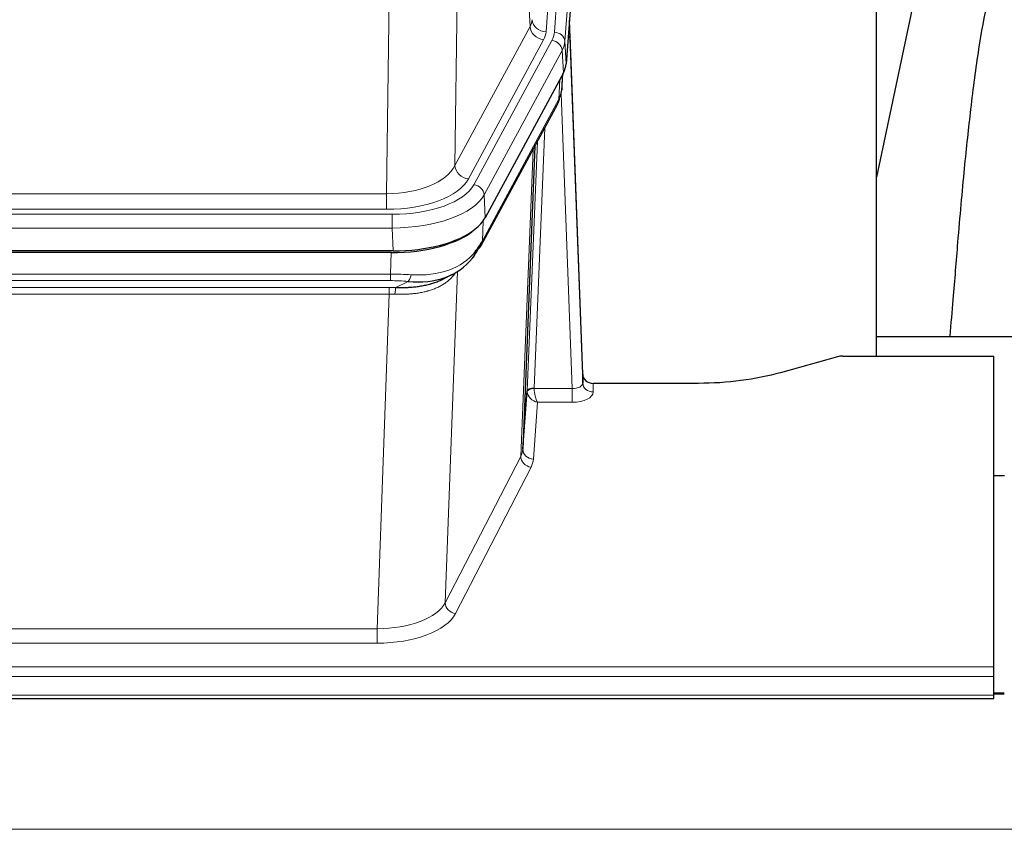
# Model space of a CAD drawing. Header units: inches. Extents: x 0 to 23760, y -13 to 16800.
# Tile 140 of 247: x 6263 to 6543, y 14334 to 14566. Entities that reach past the tile are written whole.
import ezdxf

# ---------------------------------------------------------------- set-up
doc = ezdxf.new("R2010")
doc.units = ezdxf.units.IN
doc.layers.add('254', color=7, linetype='Continuous', true_color=0xffffff)
doc.styles.add('latin_extended', font='simplex.shx')
doc.dimstyles.get("Standard").update_dxf_attribs({"dimtxt": 0.18, "dimasz": 0.18, "dimexe": 0.18, "dimexo": 0.0625, "dimgap": 0.09, "dimtad": 0, "dimtih": 1, "dimtoh": 1, "dimdec": 4, "dimzin": 0, "dimdsep": 46, "dimtxsty": 'Standard', "dimcen": 0.09, "dimadec": 0, "dimazin": 0, "dimtfac": 1, "dimtdec": 4, "dimtofl": 0, "dimtmove": 0, "dimatfit": 3, "dimfxl": 1, "dimtolj": 1, "dimtzin": 0, "dimarcsym": 0})

# ---------------------------------------------------------------- blocks, each defined once
blk = doc.blocks.new('_U1')
at = {"layer": '254', "color": 3, "linetype": 'Continuous', "lineweight": 13, "transparency": 16777216}
for p, q in [((8844.11, 14486.84), (8844.11, 10458.84)), ((958.13, 14131.84), (958.13, 10458.84)), ((1098.13, 10498.84), (8704.11, 10498.84))]:
    blk.add_line(p, q, dxfattribs=at)
at = {"layer": '254', "color": 3, "transparency": 16777216}
for points in [[(1098.13, 10522.18), (1098.13, 10475.51), (958.13, 10498.84)], [(8704.11, 10475.51), (8704.11, 10522.18), (8844.11, 10498.84)]]:
    blk.add_solid(points, dxfattribs=at)
at = {"layer": 'Defpoints', "color": 0, "transparency": 16777216}
for p in [(8844.11, 14526.84), (958.13, 14171.84), (8844.11, 10498.84)]:
    blk.add_point(p, dxfattribs=at)
at = {"layer": '254', "color": 2, "lineweight": 13, "transparency": 16777216, "insert": (4657.79, 10708.84), "char_height": 140, "attachment_point": 1, "style": 'latin_extended'}
blk.add_mtext('\\A1;7886', dxfattribs=at)
blk = doc.blocks.new('_U8')
at = {"layer": '254', "color": 3, "linetype": 'Continuous', "lineweight": 13, "transparency": 16777216}
for p, q in [((5717.15, 13663.69), (5717.15, 14670.36)), ((5191.11, 13663.69), (5757.15, 13663.69)), ((5717.15, 13523.69), (5717.15, 13153.84)), ((8396.11, 13013.84), (5677.15, 13013.84))]:
    blk.add_line(p, q, dxfattribs=at)
at = {"layer": '254', "color": 3, "transparency": 16777216}
for points in [[(5740.48, 13523.69), (5693.82, 13523.69), (5717.15, 13663.69)], [(5693.82, 13153.84), (5740.48, 13153.84), (5717.15, 13013.84)]]:
    blk.add_solid(points, dxfattribs=at)
at = {"layer": 'Defpoints', "color": 0, "transparency": 16777216}
for p in [(5151.11, 13663.69), (5717.15, 13013.84), (8436.11, 13013.84)]:
    blk.add_point(p, dxfattribs=at)
at = {"layer": '254', "color": 2, "lineweight": 13, "transparency": 16777216, "insert": (5507.15, 14240.36), "char_height": 140, "attachment_point": 1, "rotation": 90, "style": 'latin_extended'}
blk.add_mtext('\\A1;\\C2;650', dxfattribs=at)

msp = doc.modelspace()

# ---------------------------------------------------------------- linework, layer by layer
at = {"layer": '254', "color": 110, "linetype": 'Continuous', "lineweight": 13}
for p, q in [((6425.87, 14735.102), (6412.804, 14562.329)), ((6415.151, 14562.177), (6428.262, 14735.537)), ((6431.256, 14732.967), (6418.145, 14559.607)), ((6408.231, 14563.846), (6403.879, 14638.098)), ((6387.837, 14599.954), (6386.879, 14524.303)), ((6367.436, 14516.268), (6368.405, 14592.764)), ((6386.879, 14524.303), (6408.231, 14563.846)), ((6390.755, 14520.495), (6412.107, 14560.038)), ((6392.28, 14518.82), (6414.454, 14559.886)), ((6418.145, 14559.607), (6418.519, 14553.234)), ((6417.361, 14557.029), (6395.187, 14515.964)), ((6417.734, 14550.657), (6417.361, 14557.029)), ((6416.465, 14543.152), (6416.683, 14548.71)), ((6417.25, 14545.731), (6417.604, 14550.415)), ((6394.717, 14502.877), (6416.465, 14543.152)), ((6420.231, 14460.908), (6417.1, 14544.76)), ((6412.447, 14535.047), (6409.425, 14460.995)), ((6407.427, 14460.229), (6410.32, 14531.107)), ((6405.613, 14441.601), (6409.081, 14528.812)), ((6154.793, 14516.268), (6367.436, 14516.268)), ((6367.436, 14511.854), (6367.436, 14516.268)), ((6395.187, 14515.964), (6395.48, 14509.442)), ((6153.204, 14510.431), (6369.025, 14510.431)), ((6367.436, 14511.854), (6154.793, 14511.854)), ((6369.025, 14506.525), (6369.025, 14510.431)), ((6394.894, 14508.512), (6394.717, 14502.877)), ((6369.025, 14506.525), (6153.204, 14506.525)), ((6369.318, 14500.004), (6369.025, 14506.525)), ((6368.535, 14493.431), (6368.726, 14499.522)), ((6153.694, 14493.431), (6368.535, 14493.431)), ((6368.535, 14491.566), (6368.535, 14493.431)), ((6387.564, 14494.126), (6384.128, 14399.986)), ((6368.535, 14491.566), (6153.694, 14491.566)), ((6370.106, 14489.592), (6373.559, 14491.337)), ((6154.036, 14489.623), (6368.193, 14489.623)), ((6368.193, 14487.758), (6154.036, 14487.758)), ((6364.72, 14392.582), (6368.193, 14487.758)), ((6368.193, 14487.758), (6368.193, 14489.623)), ((6426.212, 14462.355), (6426.222, 14459.907)), ((6409.426, 14460.908), (6420.231, 14460.908)), ((6420.231, 14460.908), (6420.231, 14456.993)), ((6410.389, 14456.993), (6409.195, 14440.845)), ((6420.231, 14456.993), (6410.389, 14456.993)), ((6384.128, 14399.986), (6405.613, 14441.601)), ((6408.522, 14438.538), (6387.037, 14396.923)), ((6157.51, 14392.582), (6364.72, 14392.582)), ((6364.72, 14392.582), (6364.72, 14388.481)), ((6364.72, 14388.481), (6157.51, 14388.481)), ((5983.115, 14381.72), (6540.115, 14381.72)), ((5983.115, 14378.986), (6540.115, 14378.986)), ((5983.115, 14373.738), (6540.115, 14373.738)), ((6540.052, 14374.003), (6543.1, 14374.003)), ((2868.614, 14335.609), (7625.614, 14335.609))]:
    msp.add_line(p, q, dxfattribs=at)
at = {"layer": '254', "color": 2, "linetype": 'Continuous', "lineweight": 25}
for p, q in [((6431.637, 14726.688), (6418.519, 14553.234)), ((6506.775, 14470.122), (6506.775, 14658.924)), ((6525.298, 14608.842), (6506.775, 14520.949)), ((6423.213, 14464.977), (6419.455, 14565.615)), ((6419.535, 14561.222), (6423.224, 14462.44)), ((6417.734, 14550.657), (6395.48, 14509.442)), ((6417.243, 14545.618), (6417.606, 14550.42)), ((6417.421, 14550.075), (6417.25, 14545.731)), ((6417.243, 14545.618), (6417.25, 14545.731)), ((6394.358, 14501.547), (6416.106, 14541.822)), ((6409.627, 14529.822), (6406.199, 14443.611)), ((6369.318, 14500.004), (6152.911, 14500.004)), ((6368.726, 14499.522), (6153.503, 14499.522)), ((6383.424, 14491.959), (6386.217, 14493.37)), ((6506.777, 14475.695), (6578.774, 14475.695)), ((6495.659, 14469.927), (6479.494, 14465.396)), ((6497.157, 14470.122), (6540.115, 14470.122)), ((6540.115, 14381.72), (6540.115, 14470.122)), ((6423.224, 14462.44), (6423.213, 14464.977)), ((6456.115, 14462.355), (6426.212, 14462.355)), ((6406.199, 14443.611), (6407.427, 14460.229)), ((6540.115, 14436.157), (6543.115, 14436.157)), ((6540.115, 14378.986), (6540.115, 14381.72)), ((6540.115, 14373.738), (6540.115, 14378.986)), ((5983.115, 14372.723), (6540.115, 14372.723)), ((6543.1, 14374.229), (6540.052, 14374.229)), ((6540.115, 14372.723), (6540.115, 14373.738))]:
    msp.add_line(p, q, dxfattribs=at)
at = {"layer": '254', "color": 110, "linetype": 'Continuous', "lineweight": 13}
for centre, major_axis, ratio, start_param, end_param in [((6388.786, 14566.267), (-20.038, 0.241), 0.4621297, 2.903225, 3.1123764), ((6412.804, 14565.877), (3.989, -0.302), 0.8864705, 3.2608937, 4.7793301), ((6412.107, 14563.586), (3.52, -1.9), 0.8606628, 3.6289862, 5.1474227), ((6419.535, 14559.069), (-0.214, 6.443), 0.0117452, 5.0526437, 5.774114), ((6388.786, 14562.719), (-24.033, 0.005), 0.4611335, 2.8976848, 3.1068362), ((6391.133, 14562.567), (-24.033, 0.005), 0.4611335, 2.8976848, 3.1068362), ((6414.454, 14557.225), (2.64, -1.425), 0.8606628, 0.4873936, 2.00583), ((6415.151, 14559.516), (2.991, -0.226), 0.8864705, 0.119301, 1.6377375), ((6416.537, 14561.131), (2.998, 0.112), 0.4302668, 5.7021495, 6.2671208), ((6391.133, 14559.906), (27.028, 0.171), 0.4605352, 6.0362132, 6.2453646), ((6412.586, 14543.722), (3.52, -1.9), 0.8606628, 0.0000038, 0.4001271), ((6389.455, 14525.943), (27.538, 20.422), 0.1820485, 5.9117294, 5.9437096), ((6367.516, 14526.875), (20.002, 0.126), 0.5302672, 4.7050812, 6.0263936), ((6390.755, 14524.043), (-3.52, 1.9), 0.8606628, 0.4873936, 2.00583), ((6367.516, 14523.327), (24.002, 0.049), 0.477994, 4.708097, 6.0294094), ((6368.973, 14521.528), (-24.02, 0.03), 0.4619935, 1.5735185, 2.8978281), ((6392.28, 14516.159), (2.64, -1.425), 0.8606628, 0.4873936, 2.00583), ((6368.973, 14518.867), (27.018, 0.111), 0.4567867, 4.7124116, 6.0367213), ((6390.839, 14503.447), (3.52, -1.9), 0.8606628, 0.0000038, 0.4001271), ((6368.789, 14514.815), (-25.329, 12.681), 0.6929209, 2.1169098, 3.0007467), ((6367.886, 14485.997), (27.015, 0.091), 0.2751837, 1.3250001, 1.545831), ((6373.559, 14495.173), (-0.368, -3.983), 0.2964475, 0.3019504, 1.0888865), ((6367.886, 14482.162), (23.017, 0.318), 0.4083138, 1.3161001, 1.5369309), ((6367.404, 14479.811), (24.025, 0.387), 0.4081205, 1.4515093, 1.5313568), ((6367.404, 14475.976), (20.023, 0.877), 0.5868264, 1.4258228, 1.5056703), ((6370.106, 14485.757), (0.131, 3.998), 0.1099517, 0.2897867, 1.0584981), ((6420.219, 14462.531), (-3.004, 0.138), 0.5390598, 1.5996723, 3.1704686), ((6426.222, 14462.531), (-3, -0.013), 0.8746179, 0.0299147, 1.5670846), ((6410.425, 14460.103), (-2.996, 0.15), 0.8842152, 0.0089586, 0.1047241), ((6409.425, 14460.134), (1.998, -0.082), 0.4302193, 1.5883537, 3.1255299), ((6409.426, 14460.047), (-1.996, -0.13), 0.4297663, 4.6843512, 6.2157251), ((6410.389, 14459.617), (-2.669, 1.608), 0.8008031, 0.5106166, 2.0203264), ((6410.425, 14460.964), (1.001, 0.011), 0.9036684, 3.0949665, 3.190732), ((6410.389, 14459.617), (-0.506, 2.997), 0.2740591, 1.0794715, 2.5891813), ((6420.219, 14459.907), (-6.003, 0.008), 0.4854373, 1.5734916, 3.1442879), ((6386.196, 14443.866), (20.016, 0.121), 0.4848834, 6.0350943, 6.2444185), ((6409.195, 14443.468), (2.992, -0.221), 0.8740585, 3.1714428, 4.7769181), ((6408.522, 14441.161), (2.666, -1.376), 0.8484453, 3.5215353, 5.1252561), ((6386.196, 14441.242), (23.014, 0.002), 0.4845187, 6.038018, 6.2473422), ((6364.713, 14402.256), (20.013, 0.104), 0.483363, 4.7101919, 6.0355739), ((6387.037, 14399.547), (2.666, -1.376), 0.8484453, 3.5215353, 5.1252561), ((6364.713, 14399.632), (-23.012, 0.004), 0.4845836, 1.5711584, 2.8965404)]:
    msp.add_ellipse(centre, major_axis=major_axis, ratio=ratio, start_param=start_param, end_param=end_param, dxfattribs=at)
at = {"layer": '254', "color": 2, "linetype": 'Continuous', "lineweight": 25}
for centre, major_axis, ratio, start_param, end_param in [((6391.498, 14553.673), (-27.037, 0.006), 0.4611335, 2.8976848, 3.1068362), ((6412.752, 14544.043), (3.584, -1.776), 0.8816114, 6.2824956, 6.6531678), ((6390.606, 14555.219), (-26.161, 11.46), 0.4493681, 3.1218709, 3.267222), ((6389.455, 14525.943), (27.174, 22.247), 0.2659526, 6.0029112, 6.0348913), ((6369.26, 14512.488), (-27.023, 0.034), 0.4619935, 2.6128783, 2.8978281), ((6368.7, 14511.997), (-27.01, 0.015), 0.4618579, 1.5720062, 2.656), ((6369.26, 14512.488), (-27.023, 0.034), 0.4619935, 1.5735185, 2.6128783), ((6367.886, 14485.997), (27.355, 20.182), 0.1876908, 5.6857719, 5.9066027), ((6390.839, 14503.447), (3.52, -1.9), 0.8606628, 5.9153676, 6.2831892), ((6370.582, 14483.135), (23.434, 19.972), 0.1471226, 5.6997031, 5.9205339), ((6389.062, 14500.765), (3.195, -2.407), 0.6715965, 6.033487, 6.820423), ((6368.789, 14514.815), (-23.359, 16.381), 0.7286412, 2.2260513, 3.1098882), ((6497.16, 14468.665), (-3, 0.002), 0.4856498, 4.7136997, 5.2369038), ((6426.211, 14465.068), (-3, 0.002), 0.9042699, 0.0343167, 1.5714866)]:
    msp.add_ellipse(centre, major_axis=major_axis, ratio=ratio, start_param=start_param, end_param=end_param, dxfattribs=at)
for points, knots in [([(6554.56, 14608.875), (6553.426, 14607.368), (6547.477, 14598.845), (6541.904, 14585.702), (6538.024, 14570.743), (6535.602, 14556.86), (6533.595, 14541.631), (6531.624, 14523.129), (6529.992, 14504.845), (6528.705, 14488.477), (6527.903, 14479.338), (6527.607, 14475.819)], [0, 0, 0, 0, 0.0321271, 0.1811391, 0.2945987, 0.4244837, 0.5723167, 0.6990076, 0.8399552, 0.939366, 1, 1, 1, 1]), ([(6370.106, 14489.592), (6370.624, 14489.583), (6371.139, 14489.581), (6372.165, 14489.593), (6372.675, 14489.608), (6373.309, 14489.638), (6373.436, 14489.644), (6373.689, 14489.658), (6373.815, 14489.666), (6374.192, 14489.691), (6374.441, 14489.71), (6375.183, 14489.774), (6375.67, 14489.827), (6376.629, 14489.951), (6377.101, 14490.024), (6378.029, 14490.19), (6378.486, 14490.283), (6379.16, 14490.44), (6379.382, 14490.495), (6379.713, 14490.582), (6379.823, 14490.612), (6379.987, 14490.657), (6380.041, 14490.673), (6380.15, 14490.704), (6380.636, 14490.845), (6381.105, 14490.998), (6381.91, 14491.289), (6382.609, 14491.568), (6383.263, 14491.877), (6383.544, 14492.019)], [0, 0, 0, 0, 0.1020877, 0.1020877, 0.2041754, 0.2041754, 0.2296973, 0.2296973, 0.2552192, 0.2552192, 0.3062631, 0.3062631, 0.4083508, 0.4083508, 0.5104385, 0.5104385, 0.6125262, 0.6125262, 0.66357, 0.66357, 0.6890919, 0.6890919, 0.7018529, 0.7018529, 0.7146139, 0.8167015, 0.8167015, 0.9187892, 1, 1, 1, 1]), ([(6479.494, 14465.396), (6475.961, 14464.406), (6472.159, 14463.641), (6464.276, 14462.616), (6460.196, 14462.355), (6456.115, 14462.355)], [0, 0, 0, 0, 0.5, 0.5, 1, 1, 1, 1])]:
    msp.add_open_spline(points, degree=3, knots=knots, dxfattribs=at)
msp.add_open_spline([(6416.106, 14541.822), (6416.226, 14542.045), (6416.336, 14542.267)], degree=2, dxfattribs=at)
at = {"layer": '254', "color": 110, "linetype": 'Continuous', "lineweight": 13}
msp.add_open_spline([(6387.167, 14494), (6387.011, 14493.748), (6386.839, 14493.499), (6386.464, 14493.009), (6386.26, 14492.768), (6385.822, 14492.297), (6385.588, 14492.066), (6385.088, 14491.616), (6384.822, 14491.397), (6384.4, 14491.078), (6384.255, 14490.974), (6384.032, 14490.819), (6383.957, 14490.768), (6383.804, 14490.667), (6383.727, 14490.617), (6383.339, 14490.371), (6383.016, 14490.183), (6382.346, 14489.828), (6381.652, 14489.491), (6380.911, 14489.194), (6380.145, 14488.917), (6379.751, 14488.788), (6379.293, 14488.655), (6379.242, 14488.64), (6379.139, 14488.611), (6379.088, 14488.597), (6378.933, 14488.555), (6378.622, 14488.472), (6378.307, 14488.395), (6377.672, 14488.251), (6377.242, 14488.166), (6376.367, 14488.018), (6375.923, 14487.955), (6375.022, 14487.849), (6374.564, 14487.806), (6373.867, 14487.757), (6373.633, 14487.743), (6373.279, 14487.726), (6373.16, 14487.721), (6372.922, 14487.712), (6372.803, 14487.708), (6372.207, 14487.691), (6371.727, 14487.687), (6370.762, 14487.696), (6370.276, 14487.709), (6369.787, 14487.729)], degree=3, knots=[0, 0, 0, 0, 0.0625, 0.0625, 0.125, 0.125, 0.1875, 0.1875, 0.25, 0.25, 0.28125, 0.28125, 0.296875, 0.296875, 0.3125, 0.3125, 0.375, 0.375, 0.4375, 0.5, 0.5, 0.5625, 0.5625, 0.5703125, 0.5703125, 0.578125, 0.578125, 0.59375, 0.625, 0.625, 0.6875, 0.6875, 0.75, 0.75, 0.8125, 0.8125, 0.84375, 0.84375, 0.859375, 0.859375, 0.875, 0.875, 0.9375, 0.9375, 1, 1, 1, 1], dxfattribs=at)

# ---------------------------------------------------------------- dimensions: what is measured, and where the dimension line sits
at = {"layer": '254', "color": 2, "linetype": 'Continuous', "lineweight": 13}
dim = msp.add_linear_dim(base=(5717.151, 13013.845), p1=(5151.115, 13663.69), p2=(8436.115, 13013.845), angle=90, text='\\C2;650', dimstyle='Standard', override={"dimscale": 40, "dimtxt": 3.5, "dimasz": 3.5, "dimexe": 1, "dimexo": 1, "dimgap": 1.75, "dimtad": 1, "dimtih": 0, "dimtoh": 0, "dimdec": 2, "dimlfac": 0.025, "dimzin": 8, "dimdsep": 46, "dimlunit": 2, "dimpost": '', "dimtxsty": 'latin_extended', "dimsah": 1, "dimse1": 0, "dimse2": 0, "dimsd1": 0, "dimsd2": 0, "dimclrd": 3, "dimclre": 3, "dimclrt": 2, "dimtol": 0, "dimtm": -0.1, "dimtfac": 0.714286, "dimtdec": 3, "dimtofl": 1, "dimtmove": 0, "dimtzin": 8, "dimlwd": 13, "dimlwe": 13}, dxfattribs=at)
dim.commit()
dim.dimension.update_dxf_attribs({"geometry": '_U8', "text_midpoint": (5717.151, 14420.357), "dimtype": 160})
dim = msp.add_linear_dim(base=(8844.115, 10498.845), p1=(958.135, 14171.845), p2=(8844.115, 14526.837), dimstyle='Standard', override={"dimscale": 40, "dimtxt": 3.5, "dimasz": 3.5, "dimexe": 1, "dimexo": 1, "dimgap": 1.75, "dimtad": 1, "dimtih": 1, "dimtoh": 0, "dimdec": 0, "dimlfac": 1, "dimzin": 8, "dimdsep": 46, "dimlunit": 2, "dimtxsty": 'latin_extended', "dimsah": 1, "dimse1": 0, "dimse2": 0, "dimsd1": 0, "dimsd2": 0, "dimclrd": 3, "dimclre": 3, "dimclrt": 2, "dimtol": 0, "dimtm": -0.1, "dimtfac": 0.714286, "dimtdec": 3, "dimtofl": 1, "dimtmove": 0, "dimtzin": 8, "dimlwd": 13, "dimlwe": 13}, dxfattribs=at)
dim.commit()
dim.dimension.update_dxf_attribs({"geometry": '_U1', "text_midpoint": (4901.125, 10498.845), "dimtype": 160})

doc.saveas('drawing.dxf')
